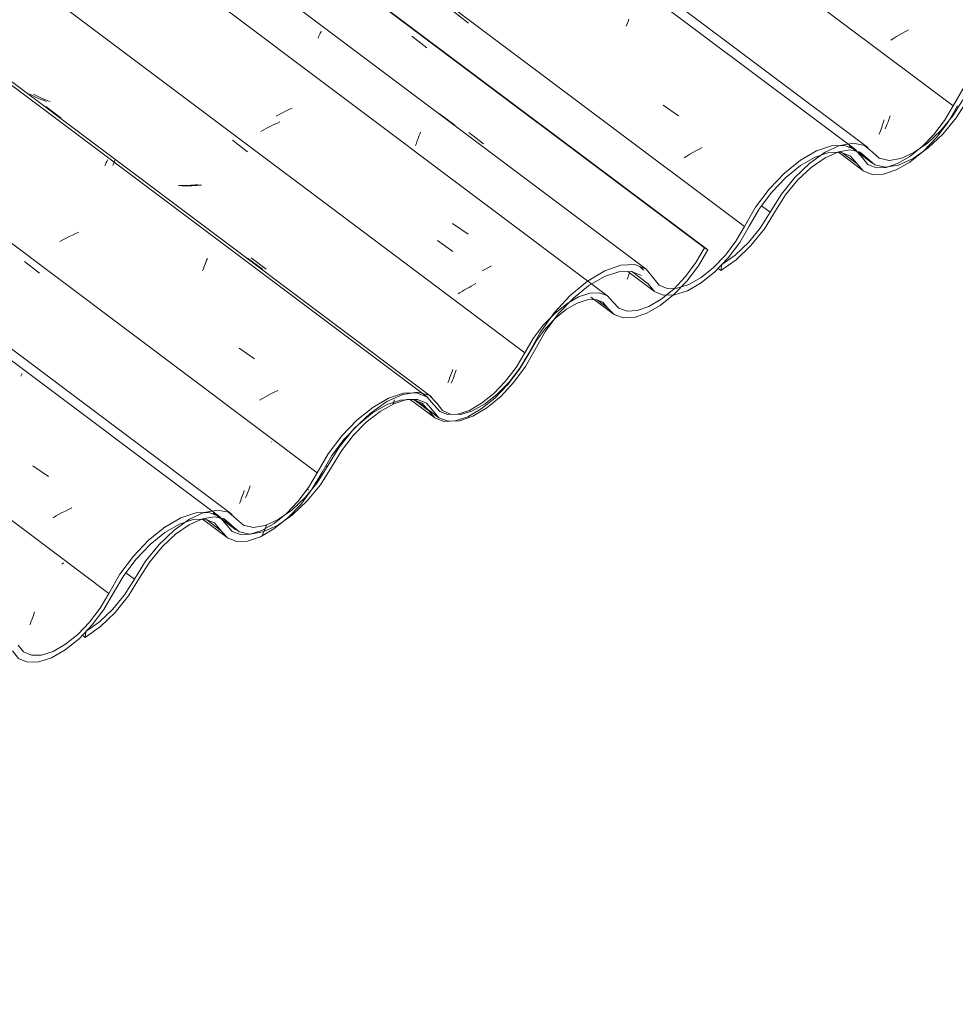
# Model space of a CAD drawing. Header units: millimetres. Extents: x 6528 to 21779, y 617 to 11154.
# Tile 29 of 106: x 14105 to 14688, y 3686 to 4301. Entities that reach past the tile are written whole.
import ezdxf

# ---------------------------------------------------------------- set-up
doc = ezdxf.new("R2010")
doc.units = ezdxf.units.MM
doc.layers.add('A-GLAZ-CWMG', color=7, linetype='Continuous', lineweight=5)
pattern_1 = [(35.687, (12963.13, 6495.37), (232.4107, 222.10645), [11.803, -202.805, -1359.185]), (35.687, (12963.13, 6495.37), (232.4107, 222.10645), [-214.608, 11.803, -202.805, -1144.577]), (35.687, (12963.13, 6495.37), (232.4107, 222.10645), [-429.216, 11.803, -417.413, -715.36]), (35.687, (12963.13, 6495.37), (232.4107, 222.10645), [-858.432, 11.803, -202.805, -500.752]), (35.687, (12963.13, 6495.37), (232.4107, 222.10645), [-1073.041, 11.803, -131.269, -357.68]), (35.687, (12963.13, 6495.37), (232.4107, 222.10645), [-1216.113, 11.803, -345.877]), (137.177, (13050.29, 6585.56), (-166.5234, 43.963), [6.535, -112.291, -752.566]), (137.177, (13050.29, 6585.56), (-166.5234, 43.963), [-118.826, 6.535, -112.291, -633.74]), (137.177, (13050.29, 6585.56), (-166.5234, 43.963), [-237.653, 6.535, -231.117, -396.088]), (137.177, (13050.29, 6585.56), (-166.5234, 43.963), [-475.305, 6.535, -112.291, -277.261]), (137.177, (13050.29, 6585.56), (-166.5234, 43.963), [-594.131, 6.535, -72.682, -198.044]), (137.177, (13050.29, 6585.56), (-166.5234, 43.963), [-673.349, 6.535, -191.508]), (247.064, (13079.337, 6716.79), (-65.88806, -266.0695), [12.3, -211.345, -1416.419]), (247.064, (13079.337, 6716.79), (-65.88806, -266.0695), [-223.645, 12.3, -211.345, -1192.774]), (247.064, (13079.337, 6716.79), (-65.88806, -266.0695), [-447.29, 12.3, -434.99, -745.484]), (247.064, (13079.337, 6716.79), (-65.88806, -266.0695), [-894.58, 12.3, -211.345, -521.839]), (247.064, (13079.337, 6716.79), (-65.88806, -266.0695), [-1118.225, 12.3, -136.796, -372.742]), (247.064, (13079.337, 6716.79), (-65.88806, -266.0695), [-1267.322, 12.3, -360.441])]

# ---------------------------------------------------------------- blocks, each defined once
blk = doc.blocks.new('FP_146-ISO_02')
at = {"layer": 'A-GLAZ-CWMG', "color": 9, "true_color": 0xc0c0c0}
for p, q in [((14131.56, 3961.44), (14130.89, 3961.08)), ((14132.21, 3961.8), (14131.56, 3961.44)), ((14113.55, 3930.12), (14113.93, 3931.23)), ((14111.67, 3925.01), (14112.04, 3925.97)), ((14112.04, 3925.97), (14112.42, 3926.96)), ((14112.42, 3926.96), (14112.79, 3927.98)), ((14112.79, 3927.98), (14113.17, 3929.03)), ((14113.17, 3929.03), (14113.55, 3930.12)), ((14110.95, 3923.19), (14111.31, 3924.09)), ((14111.31, 3924.09), (14111.67, 3925.01))]:
    blk.add_line(p, q, dxfattribs=at)
blk = doc.blocks.new('FP_147-ISO_02')
at = {"layer": 'A-GLAZ-CWMG'}
blk.add_line((14229.49, 3990.58), (12171.81, 5534.98), dxfattribs=at)
at = {"layer": 'A-GLAZ-CWMG', "color": 9, "true_color": 0xc0c0c0}
for p, q in [((14112.88, 4022.42), (14122.58, 4015.73)), ((14131.18, 3993.22), (14129.24, 3992.19)), ((14133.14, 3994.23), (14131.18, 3993.22)), ((14135.13, 3995.22), (14133.14, 3994.23)), ((14137.14, 3996.18), (14135.13, 3995.22)), ((14127.32, 3991.14), (14125.43, 3990.07)), ((14129.24, 3992.19), (14127.32, 3991.14))]:
    blk.add_line(p, q, dxfattribs=at)
blk = doc.blocks.new('FP_148-ISO_02')
at = {"layer": 'A-GLAZ-CWMG', "color": 9, "true_color": 0xc0c0c0}
for p, q in [((14107.66, 4149.94), (14116.92, 4142.68)), ((14261.74, 4037.48), (14261.42, 4037.3)), ((14243.58, 4003.82), (14243.96, 4004.9)), ((14243.96, 4004.9), (14244.34, 4006)), ((14244.34, 4006), (14244.72, 4007.13)), ((14241.72, 3998.91), (14242.08, 3999.83)), ((14242.08, 3999.83), (14242.45, 4000.78)), ((14242.45, 4000.78), (14242.82, 4001.76)), ((14242.82, 4001.76), (14243.2, 4002.78)), ((14243.2, 4002.78), (14243.58, 4003.82))]:
    blk.add_line(p, q, dxfattribs=at)
blk = doc.blocks.new('FP_149-ISO_02')
at = {"layer": 'A-GLAZ-CWMG'}
blk.add_line((14358.96, 4065.17), (12301.28, 5609.58), dxfattribs=at)
at = {"layer": 'A-GLAZ-CWMG', "color": 9, "true_color": 0xc0c0c0}
for p, q in [((14157.76, 4209.57), (14158.08, 4210.32)), ((14158.08, 4210.32), (14158.38, 4211.02)), ((14158.38, 4211.02), (14158.65, 4211.66)), ((14158.65, 4211.66), (14158.9, 4212.26)), ((14158.9, 4212.26), (14159.12, 4212.8)), ((14159.12, 4212.8), (14159.31, 4213.29)), ((14135.52, 4165.38), (14133.54, 4164.38)), ((14137.51, 4166.36), (14135.52, 4165.38)), ((14139.53, 4167.31), (14137.51, 4166.36)), ((14141.57, 4168.23), (14139.53, 4167.31)), ((14131.59, 4163.35), (14129.67, 4162.31)), ((14133.54, 4164.38), (14131.59, 4163.35)), ((14219.19, 4145.4), (14219.71, 4146.78)), ((14219.71, 4146.78), (14220.22, 4148.12)), ((14220.22, 4148.12), (14220.72, 4149.4)), ((14220.72, 4149.4), (14221.22, 4150.64)), ((14221.22, 4150.64), (14221.69, 4151.84)), ((14218.67, 4143.97), (14219.19, 4145.4)), ((14241.42, 4095.86), (14251.11, 4089.17)), ((14259.81, 4066.49), (14257.9, 4065.44)), ((14261.76, 4067.52), (14259.81, 4066.49)), ((14263.72, 4068.53), (14261.76, 4067.52)), ((14265.71, 4069.51), (14263.72, 4068.53)), ((14256.01, 4064.38), (14254.14, 4063.29)), ((14257.9, 4065.44), (14256.01, 4064.38))]:
    blk.add_line(p, q, dxfattribs=at)
blk = doc.blocks.new('FP_150-ISO_02')
at = {"layer": 'A-GLAZ-CWMG', "color": 9, "true_color": 0xc0c0c0}
for p, q in [((14112.24, 4253.6), (14111.03, 4254.28)), ((14113.48, 4252.95), (14112.24, 4253.6)), ((14114.73, 4252.34), (14113.48, 4252.95)), ((14116.01, 4251.76), (14114.73, 4252.34)), ((14117.31, 4251.22), (14116.01, 4251.76)), ((14118.62, 4250.71), (14117.31, 4251.22)), ((14119.96, 4250.23), (14118.62, 4250.71)), ((14121.31, 4249.79), (14119.96, 4250.23)), ((14237.43, 4225.51), (14246.69, 4218.25)), ((14205.21, 4197.28), (14203.71, 4197.31)), ((14206.72, 4197.27), (14205.21, 4197.28)), ((14208.23, 4197.3), (14206.72, 4197.27)), ((14209.75, 4197.36), (14208.23, 4197.3)), ((14211.27, 4197.45), (14209.75, 4197.36)), ((14212.8, 4197.57), (14211.27, 4197.45)), ((14214.32, 4197.72), (14212.8, 4197.57)), ((14215.85, 4197.9), (14214.32, 4197.72)), ((14246.77, 4152.05), (14256.04, 4145.07)), ((14373.13, 4078.07), (14373.51, 4079.13)), ((14373.51, 4079.13), (14373.89, 4080.23)), ((14373.89, 4080.23), (14374.27, 4081.35)), ((14374.27, 4081.35), (14374.65, 4082.5)), ((14371.64, 4074.13), (14372.01, 4075.07)), ((14372.01, 4075.07), (14372.38, 4076.04)), ((14372.38, 4076.04), (14372.75, 4077.04)), ((14372.75, 4077.04), (14373.13, 4078.07))]:
    blk.add_line(p, q, dxfattribs=at)
blk = doc.blocks.new('FP_151-ISO_02')
at = {"layer": 'A-GLAZ-CWMG'}
blk.add_line((14471.52, 4128.3), (12498.27, 5609.33), dxfattribs=at)
at = {"layer": 'A-GLAZ-CWMG', "color": 9, "true_color": 0xc0c0c0}
for p, q in [((14257.83, 4232.65), (14256.39, 4231.88)), ((14259.29, 4233.41), (14257.83, 4232.65)), ((14260.77, 4234.15), (14259.29, 4233.41)), ((14262.27, 4234.88), (14260.77, 4234.15)), ((14263.78, 4235.58), (14262.27, 4234.88)), ((14265.31, 4236.27), (14263.78, 4235.58)), ((14266.85, 4236.94), (14265.31, 4236.27)), ((14256.39, 4231.88), (14254.97, 4231.09)), ((14365.27, 4162.98), (14374.82, 4156.14)), ((14386.28, 4134.53), (14384.85, 4133.74)), ((14387.72, 4135.3), (14386.28, 4134.53)), ((14389.18, 4136.06), (14387.72, 4135.3)), ((14379.38, 4130.51), (14378.07, 4129.68)), ((14380.71, 4131.33), (14379.38, 4130.51)), ((14382.07, 4132.14), (14380.71, 4131.33)), ((14383.45, 4132.95), (14382.07, 4132.14)), ((14384.85, 4133.74), (14383.45, 4132.95))]:
    blk.add_line(p, q, dxfattribs=at)
blk = doc.blocks.new('FP_152-ISO_02')
at = {"layer": 'A-GLAZ-CWMG', "color": 9, "true_color": 0xc0c0c0}
for p, q in [((14349.23, 4290.43), (14358.49, 4283.17)), ((14503.07, 4177.85), (14502.97, 4177.8)), ((14483.85, 4139.82), (14484.22, 4140.8)), ((14484.22, 4140.8), (14484.6, 4141.81)), ((14484.6, 4141.81), (14484.97, 4142.84)), ((14483.48, 4138.87), (14483.85, 4139.82))]:
    blk.add_line(p, q, dxfattribs=at)
blk = doc.blocks.new('FP_153-ISO_02')
at = {"layer": 'A-GLAZ-CWMG'}
blk.add_line((14460.73, 4127.62), (14474.68, 4117.15), dxfattribs=at)
blk = doc.blocks.new('FP_154-ISO_02')
at = {"layer": 'A-GLAZ-CWMG'}
blk.add_line((14348.44, 4063.69), (14363.26, 4052.57), dxfattribs=at)
blk = doc.blocks.new('FP_155-ISO_02')
at = {"layer": 'A-GLAZ-CWMG'}
blk.add_line((14218.73, 3989.09), (14233.97, 3977.65), dxfattribs=at)
blk = doc.blocks.new('Rectangular Mullion - Telha Fibrocimento - Ondulada-1868137-ISO_02')
at = {"layer": 'A-GLAZ-CWMG', "true_color": 0xc0c0c0}
h = blk.add_hatch(dxfattribs=at)
h.set_pattern_fill('FP_12', color=9, style=0, pattern_type=2)
h.set_pattern_definition(pattern_1)
h.paths.add_polyline_path([(13748.96, 3686.49), (13758.49, 3693.18), (13767.73, 3702.02), (13776.07, 3712.39), (13789.32, 3733.65), (13796.95, 3742.91), (13805.32, 3750.78), (13814, 3756.79), (13823.27, 3760.66), (13829.63, 3761.71), (13835.75, 3760.37), (13844.99, 3752.33), (13851.69, 3750.87), (13861.15, 3752.84), (13869.32, 3756.65), (13879.68, 3764.26), (13887.41, 3771.57), (13895.72, 3781.72), (13908.76, 3802.86), (13916.12, 3812.37), (13924.31, 3820.74), (13932.89, 3827.5), (13941.37, 3832.27), (13949.3, 3834.79), (13956.23, 3834.93), (13961.77, 3832.67), (13969.59, 3823.53), (13975.33, 3821.31), (13982.95, 3821.78), (13990.69, 3824.44), (13999.41, 3829.61), (14008.15, 3836.81), (14018.64, 3848.67), (14023.69, 3855.56), (14036.15, 3877.54), (14044.27, 3888.47), (14053.44, 3898.16), (14063.13, 3906.03), (14072.98, 3911.7), (14083.05, 3914.64), (14090.12, 3914.61), (14095.9, 3912.21), (14103.97, 3902.3), (14109.53, 3899.97), (14116.51, 3900.11), (14125.44, 3903.25), (14133.13, 3907.67), (14141.72, 3914.58), (14149.91, 3923.15), (14157.32, 3933.09), (14169.48, 3954), (14178.82, 3965.95), (14188.3, 3975.29), (14195.11, 3980.79), (14205.04, 3986.32), (14214.39, 3988.94), (14220.86, 3988.89), (14226.2, 3986.79), (14234.23, 3977.46), (14240.72, 3975.29), (14246.76, 3975.49), (14255.62, 3978.65), (14263.28, 3983.08), (14271.76, 3989.9), (14279.88, 3998.38), (14287.12, 4007.97), (14299.36, 4028.9), (14307.04, 4039.08), (14315.66, 4048.08), (14324.73, 4055.39), (14333.75, 4060.62), (14342.2, 4063.45), (14349.61, 4063.74), (14355.56, 4061.46), (14363.62, 4052.31), (14369.19, 4050.16), (14376.14, 4050.4), (14384.06, 4053.03), (14394.77, 4059.71), (14401.04, 4064.73), (14409.14, 4073.14), (14416.38, 4082.67), (14427.93, 4101.91), (14432.64, 4108.14), (14438.97, 4114.74), (14448.02, 4121.47), (14452.25, 4123.92), (14459.62, 4126.03), (14464.4, 4125.98), (14468.25, 4124.5), (14475.27, 4116.74), (14480.88, 4114.69), (14487.82, 4115.01), (14495.71, 4117.67), (14506.01, 4124.04), (14512.6, 4129.32), (14520.67, 4137.67), (14527.89, 4147.12), (14533.87, 4157.16), (14531.67, 4158.43), (14526.35, 4149.21), (14519.85, 4140.47), (14512.52, 4132.72), (14504.78, 4126.38), (14497.06, 4121.81), (14489.8, 4119.28), (14483.41, 4118.91), (14478.26, 4120.75), (14471.18, 4128.55), (14466.26, 4130.42), (14458.74, 4129.72), (14453.18, 4127.86), (14445.75, 4123.57), (14438.26, 4117.55), (14431.14, 4110.14), (14424.79, 4101.76), (14414.19, 4083.77), (14407.67, 4075.18), (14400.37, 4067.59), (14392.7, 4061.42), (14385.07, 4057.02), (14377.93, 4054.63), (14371.66, 4054.39), (14366.24, 4056.74), (14358.56, 4065.46), (14352.06, 4067.97), (14343.96, 4067.67), (14334.72, 4064.58), (14324.85, 4058.87), (14314.92, 4050.87), (14305.49, 4041.03), (14297.09, 4029.89), (14284.84, 4008.95), (14278.32, 4000.3), (14270.99, 3992.67), (14263.28, 3986.47), (14255.62, 3982.06), (14248.46, 3979.69), (14242.19, 3979.5), (14237.17, 3981.5), (14229.14, 3990.83), (14222.58, 3993.39), (14214.39, 3993.08), (14205.04, 3989.95), (14195.07, 3984.15), (14184.33, 3975.29), (14175.52, 3966.04), (14167.06, 3954.77), (14154.37, 3933.09), (14148.23, 3924.95), (14140.88, 3917.28), (14133.13, 3911.06), (14125.44, 3906.66), (14118.26, 3904.33), (14111.99, 3904.2), (14107, 3906.28), (14098.83, 3916.26), (14091.84, 3919.08), (14083.05, 3918.73), (14072.98, 3915.24), (14062.26, 3908.81), (14051.53, 3899.85), (14041.46, 3888.9), (14032.65, 3876.62), (14020.08, 3854.46), (14013.34, 3845.72), (14005.81, 3838.06), (13997.93, 3831.93), (13990.16, 3827.67), (13982.95, 3825.54), (13976.71, 3825.66), (13971.81, 3828.02), (13968.53, 3832.48), (13963.44, 3837.49), (13956.16, 3839.39), (13947.19, 3838.05), (13937.14, 3833.55), (13926.68, 3826.21), (13916.54, 3816.52), (13907.4, 3805.14), (13893.59, 3782.9), (13886.08, 3773.74), (13875.4, 3764.26), (13869.32, 3760.01), (13861.15, 3756.32), (13853.8, 3755.1), (13847.76, 3756.44), (13838.46, 3764.5), (13831.6, 3765.95), (13822.77, 3764.26), (13814, 3760.22), (13804.4, 3753.41), (13795.09, 3744.51), (13786.66, 3734.09), (13773.5, 3712.96), (13766.08, 3703.86), (13757.88, 3696.09), (13749.49, 3690.22)])
at = {"layer": 'A-GLAZ-CWMG'}
for p, q in [((14531.67, 4158.43), (12555.19, 5641.88)), ((14533.87, 4157.16), (12555.25, 5642.23)), ((14419.56, 4092.88), (12442.23, 5576.97)), ((14290.2, 4018.1), (12312.8, 5502.25)), ((14160.14, 3942.84), (13501.31, 4437.33)), ((14533.87, 4157.16), (14531.67, 4158.43)), ((14471.3, 4121.03), (14465.01, 4125.75)), ((14359.72, 4056.74), (14351.22, 4063.12)), ((14230.36, 3981.96), (14221.44, 3988.66))]:
    blk.add_line(p, q, dxfattribs=at)
for points in [[(14471.3, 4121.03, 0), (14475.27, 4116.74, 0), (14480.88, 4114.69, 0), (14487.82, 4115.01, 0), (14495.71, 4117.67, 0), (14504.12, 4122.53, 0), (14512.6, 4129.32, 0), (14520.67, 4137.67, 0), (14527.89, 4147.12, 0), (14533.87, 4157.16, 0)], [(14531.67, 4158.43, 0), (14526.35, 4149.21, 0), (14519.85, 4140.47, 0), (14512.52, 4132.72, 0), (14504.78, 4126.38, 0), (14497.06, 4121.81, 0), (14489.8, 4119.28, 0), (14483.41, 4118.91, 0), (14478.26, 4120.75, 0), (14474.62, 4124.67, 0)], [(14474.62, 4124.67, 0), (14471.18, 4128.55, 0), (14466.26, 4130.42, 0), (14460.15, 4130.19, 0), (14453.18, 4127.86, 0), (14445.75, 4123.57, 0), (14438.26, 4117.55, 0), (14431.14, 4110.14, 0), (14424.79, 4101.76, 0), (14419.56, 4092.88, 0)], [(14422.35, 4092.77, 0), (14426.99, 4100.68, 0), (14432.64, 4108.14, 0), (14438.97, 4114.74, 0), (14445.64, 4120.1, 0), (14452.25, 4123.92, 0), (14458.45, 4125.98, 0), (14463.89, 4126.18, 0), (14468.25, 4124.5, 0), (14471.3, 4121.03, 0)], [(14359.72, 4056.74, 0), (14363.62, 4052.31, 0), (14369.19, 4050.16, 0), (14376.14, 4050.4, 0), (14384.06, 4053.03, 0), (14392.52, 4057.9, 0), (14401.04, 4064.73, 0), (14409.14, 4073.14, 0), (14416.38, 4082.67, 0), (14422.35, 4092.77, 0)], [(14419.56, 4092.88, 0), (14414.19, 4083.77, 0), (14407.67, 4075.18, 0), (14400.37, 4067.59, 0), (14392.7, 4061.42, 0), (14385.07, 4057.02, 0), (14377.93, 4054.63, 0), (14371.66, 4054.39, 0), (14366.62, 4056.31, 0), (14363.09, 4060.28, 0)], [(14363.09, 4060.28, 0), (14358.56, 4065.46, 0), (14352.06, 4067.97, 0), (14343.96, 4067.67, 0), (14334.72, 4064.58, 0), (14324.85, 4058.87, 0), (14314.92, 4050.87, 0), (14305.49, 4041.03, 0), (14297.09, 4029.89, 0), (14290.2, 4018.1, 0)], [(14293.06, 4018.12, 0), (14299.36, 4028.9, 0), (14307.04, 4039.08, 0), (14315.66, 4048.08, 0), (14324.73, 4055.39, 0), (14333.75, 4060.62, 0), (14342.2, 4063.45, 0), (14349.61, 4063.74, 0), (14355.56, 4061.46, 0), (14359.72, 4056.74, 0)], [(14230.36, 3981.96, 0), (14234.23, 3977.46, 0), (14239.8, 3975.26, 0), (14246.76, 3975.49, 0), (14254.72, 3978.12, 0), (14263.21, 3983.02, 0), (14271.76, 3989.9, 0), (14279.88, 3998.38, 0), (14287.12, 4007.97, 0), (14293.06, 4018.12, 0)], [(14290.2, 4018.1, 0), (14284.84, 4008.95, 0), (14278.32, 4000.3, 0), (14270.99, 3992.67, 0), (14263.28, 3986.47, 0), (14255.62, 3982.06, 0), (14248.46, 3979.69, 0), (14242.19, 3979.5, 0), (14237.17, 3981.5, 0), (14233.7, 3985.57, 0)], [(14233.7, 3985.57, 0), (14229.14, 3990.83, 0), (14222.58, 3993.39, 0), (14214.39, 3993.08, 0), (14205.04, 3989.95, 0), (14195.07, 3984.15, 0), (14185.03, 3976.03, 0), (14175.52, 3966.04, 0), (14167.06, 3954.77, 0), (14160.14, 3942.84, 0)], [(14163.13, 3943.11, 0), (14169.48, 3954, 0), (14177.23, 3964.29, 0), (14185.94, 3973.39, 0), (14195.11, 3980.79, 0), (14204.22, 3986.05, 0), (14212.75, 3988.89, 0), (14220.22, 3989.14, 0), (14226.2, 3986.79, 0), (14230.36, 3981.96, 0)], [(14100.17, 3906.96, 0), (14103.97, 3902.3, 0), (14109.53, 3899.97, 0), (14116.51, 3900.11, 0), (14124.52, 3902.72, 0), (14133.09, 3907.64, 0), (14141.72, 3914.58, 0), (14149.91, 3923.15, 0), (14157.19, 3932.85, 0), (14163.13, 3943.11, 0)], [(14160.14, 3942.84, 0), (14154.78, 3933.64, 0), (14148.23, 3924.95, 0), (14140.88, 3917.28, 0), (14133.13, 3911.06, 0), (14125.44, 3906.66, 0), (14118.26, 3904.33, 0), (14111.99, 3904.2, 0), (14107, 3906.28, 0), (14103.58, 3910.45, 0)]]:
    blk.add_polyline3d(points, dxfattribs=at)
for name in ['FP_149-ISO_02', 'FP_151-ISO_02', 'FP_152-ISO_02', 'FP_147-ISO_02', 'FP_150-ISO_02', 'FP_148-ISO_02', 'FP_146-ISO_02', 'FP_153-ISO_02', 'FP_154-ISO_02', 'FP_155-ISO_02']:
    blk.add_blockref(name, (0, 0), dxfattribs=at)
blk = doc.blocks.new('FP_157-ISO_02')
at = {"layer": 'A-GLAZ-CWMG'}
blk.add_line((14483.87, 4143.66), (14500.44, 4131.22), dxfattribs=at)
blk = doc.blocks.new('FP_158-ISO_02')
at = {"layer": 'A-GLAZ-CWMG'}
blk.add_line((14351.84, 4063.12), (14365.78, 4052.65), dxfattribs=at)
blk = doc.blocks.new('FP_159-ISO_02')
at = {"layer": 'A-GLAZ-CWMG'}
blk.add_line((14225.39, 3993.05), (14239.5, 3982.46), dxfattribs=at)
blk = doc.blocks.new('FP_160-ISO_02')
at = {"layer": 'A-GLAZ-CWMG'}
blk.add_line((14237.04, 3992.14), (12263.45, 5473.43), dxfattribs=at)
at = {"layer": 'A-GLAZ-CWMG', "color": 9, "true_color": 0xc0c0c0}
for p, q in [((14105.31, 4078.27), (14105.7, 4079.18)), ((14105.7, 4079.18), (14106.08, 4080.05))]:
    blk.add_line(p, q, dxfattribs=at)
blk = doc.blocks.new('FP_161-ISO_02')
at = {"layer": 'A-GLAZ-CWMG', "color": 9, "true_color": 0xc0c0c0}
for p, q in [((14246.22, 4004.3), (14246.64, 4005.33)), ((14246.64, 4005.33), (14247.06, 4006.4)), ((14247.06, 4006.4), (14247.49, 4007.51)), ((14247.49, 4007.51), (14247.93, 4008.66)), ((14247.93, 4008.66), (14248.37, 4009.85)), ((14245.41, 4002.37), (14245.81, 4003.31)), ((14245.81, 4003.31), (14246.22, 4004.3))]:
    blk.add_line(p, q, dxfattribs=at)
blk = doc.blocks.new('FP_162-ISO_02')
at = {"layer": 'A-GLAZ-CWMG'}
blk.add_line((14361.42, 4065.43), (12303.74, 5609.83), dxfattribs=at)
at = {"layer": 'A-GLAZ-CWMG', "color": 9, "true_color": 0xc0c0c0}
for p, q in [((14120.83, 4246.51), (14130.39, 4239.36)), ((14162.63, 4209.79), (14162.88, 4210.36)), ((14162.88, 4210.36), (14163.1, 4210.89)), ((14163.1, 4210.89), (14163.31, 4211.39)), ((14163.31, 4211.39), (14163.5, 4211.84)), ((14163.5, 4211.84), (14163.67, 4212.25)), ((14163.67, 4212.25), (14163.81, 4212.62)), ((14163.81, 4212.62), (14163.92, 4212.95))]:
    blk.add_line(p, q, dxfattribs=at)
blk = doc.blocks.new('FP_163-ISO_02')
at = {"layer": 'A-GLAZ-CWMG', "color": 9, "true_color": 0xc0c0c0}
for p, q in [((14114.55, 4253.66), (14113.34, 4254.35)), ((14115.78, 4253), (14114.55, 4253.66)), ((14117.03, 4252.38), (14115.78, 4253)), ((14118.3, 4251.79), (14117.03, 4252.38)), ((14119.59, 4251.23), (14118.3, 4251.79)), ((14120.9, 4250.71), (14119.59, 4251.23)), ((14122.23, 4250.22), (14120.9, 4250.71)), ((14123.57, 4249.77), (14122.23, 4250.22)), ((14207.41, 4197.08), (14205.92, 4197.13)), ((14208.92, 4197.06), (14207.41, 4197.08)), ((14210.43, 4197.08), (14208.92, 4197.06)), ((14211.95, 4197.12), (14210.43, 4197.08)), ((14213.47, 4197.2), (14211.95, 4197.12)), ((14214.99, 4197.3), (14213.47, 4197.2)), ((14216.52, 4197.44), (14214.99, 4197.3)), ((14218.05, 4197.6), (14216.52, 4197.44)), ((14249.08, 4152.16), (14258.35, 4145.19)), ((14375.29, 4077.77), (14375.67, 4078.82)), ((14375.67, 4078.82), (14376.05, 4079.89)), ((14376.05, 4079.89), (14376.43, 4081)), ((14376.43, 4081), (14376.81, 4082.13)), ((14373.8, 4073.89), (14374.17, 4074.81)), ((14374.17, 4074.81), (14374.54, 4075.77)), ((14374.54, 4075.77), (14374.91, 4076.75)), ((14374.91, 4076.75), (14375.29, 4077.77))]:
    blk.add_line(p, q, dxfattribs=at)
blk = doc.blocks.new('FP_164-ISO_02')
at = {"layer": 'A-GLAZ-CWMG'}
blk.add_line((14495.42, 4145.09), (12437.74, 5689.49), dxfattribs=at)
at = {"layer": 'A-GLAZ-CWMG', "color": 9, "true_color": 0xc0c0c0}
for p, q in [((14292.34, 4293.03), (14292.59, 4293.65)), ((14290.72, 4289.16), (14291.08, 4290.03)), ((14291.08, 4290.03), (14291.43, 4290.85)), ((14291.43, 4290.85), (14291.76, 4291.63)), ((14291.76, 4291.63), (14292.06, 4292.35)), ((14292.06, 4292.35), (14292.34, 4293.03)), ((14272.45, 4244.68), (14270.45, 4243.7)), ((14274.46, 4245.64), (14272.45, 4244.68)), ((14266.53, 4241.67), (14264.61, 4240.62)), ((14268.48, 4242.69), (14266.53, 4241.67)), ((14270.45, 4243.7), (14268.48, 4242.69)), ((14366.46, 4242.02), (14376.06, 4234.88)), ((14352.56, 4225.27), (14353.08, 4226.69)), ((14353.08, 4226.69), (14353.59, 4228.06)), ((14353.59, 4228.06), (14354.09, 4229.38)), ((14354.09, 4229.38), (14354.59, 4230.67)), ((14351.52, 4222.31), (14352.04, 4223.81)), ((14352.04, 4223.81), (14352.56, 4225.27)), ((14374.53, 4173.57), (14384.25, 4166.91)), ((14396.99, 4146.22), (14395.04, 4145.19)), ((14398.96, 4147.22), (14396.99, 4146.22)), ((14393.12, 4144.15), (14393.07, 4144.12)), ((14395.04, 4145.19), (14393.12, 4144.15))]:
    blk.add_line(p, q, dxfattribs=at)
blk = doc.blocks.new('FP_165-ISO_02')
at = {"layer": 'A-GLAZ-CWMG', "color": 9, "true_color": 0xc0c0c0}
for p, q in [((14375.15, 4305.77), (14384.42, 4298.52)), ((14384.63, 4230.34), (14393.9, 4223.36))]:
    blk.add_line(p, q, dxfattribs=at)
blk = doc.blocks.new('FP_166-ISO_02')
at = {"layer": 'A-GLAZ-CWMG'}
blk.add_line((14625.98, 4219.49), (12568.3, 5763.89), dxfattribs=at)
at = {"layer": 'A-GLAZ-CWMG', "color": 9, "true_color": 0xc0c0c0}
for p, q in [((14484.01, 4299.59), (14484.53, 4301.01)), ((14482.94, 4296.6), (14483.48, 4298.12)), ((14483.48, 4298.12), (14484.01, 4299.59)), ((14505.85, 4247.5), (14515.53, 4240.82)), ((14528.3, 4219.97), (14526.37, 4218.93)), ((14530.25, 4220.99), (14528.3, 4219.97)), ((14520.76, 4215.7), (14518.95, 4214.59)), ((14522.6, 4216.79), (14520.76, 4215.7)), ((14524.47, 4217.87), (14522.6, 4216.79)), ((14526.37, 4218.93), (14524.47, 4217.87))]:
    blk.add_line(p, q, dxfattribs=at)
blk = doc.blocks.new('FP_167-ISO_02')
at = {"layer": 'A-GLAZ-CWMG', "color": 9, "true_color": 0xc0c0c0}
for p, q in [((14641.45, 4231.35), (14641.83, 4232.42)), ((14641.83, 4232.42), (14642.21, 4233.52)), ((14642.21, 4233.52), (14642.59, 4234.64)), ((14642.59, 4234.64), (14642.97, 4235.8)), ((14642.97, 4235.8), (14643.34, 4236.98)), ((14643.34, 4236.98), (14643.71, 4238.19)), ((14640.7, 4229.31), (14641.08, 4230.31)), ((14641.08, 4230.31), (14641.45, 4231.35))]:
    blk.add_line(p, q, dxfattribs=at)
blk = doc.blocks.new('FP_168-ISO_02')
at = {"layer": 'A-GLAZ-CWMG', "color": 9, "true_color": 0xc0c0c0}
for p, q in [((14659, 4294.43), (14657.07, 4293.39)), ((14649.63, 4289.07), (14647.85, 4287.95)), ((14651.45, 4290.17), (14649.63, 4289.07)), ((14653.29, 4291.26), (14651.45, 4290.17)), ((14655.17, 4292.33), (14653.29, 4291.26)), ((14657.07, 4293.39), (14655.17, 4292.33))]:
    blk.add_line(p, q, dxfattribs=at)
blk = doc.blocks.new('FP_174-ISO_02')
at = {"layer": 'A-GLAZ-CWMG'}
blk.add_line((14615.22, 4218), (14630.46, 4206.56), dxfattribs=at)
blk = doc.blocks.new('Rectangular Mullion - Telha Fibrocimento - Ondulada-V156-ISO_02')
at = {"layer": 'A-GLAZ-CWMG', "true_color": 0xc0c0c0}
h = blk.add_hatch(dxfattribs=at)
h.set_pattern_fill('FP_12', color=9, style=0, pattern_type=2)
h.set_pattern_definition(pattern_1)
h.paths.add_polyline_path([(14145.45, 3915.4), (14157.19, 3924.21), (14165.95, 3933.09), (14172.55, 3941.3), (14185.94, 3962.73), (14195.11, 3973.39), (14203.39, 3980.79), (14211.25, 3986.05), (14219.75, 3989.57), (14226.12, 3990.62), (14232.24, 3989.28), (14241.48, 3981.24), (14248.17, 3979.78), (14257.63, 3981.75), (14265.81, 3985.57), (14274.76, 3991.83), (14284.84, 4001.63), (14293.06, 4011.98), (14307.04, 4034.09), (14312.6, 4041.28), (14320.79, 4049.65), (14329.37, 4056.41), (14337.86, 4061.18), (14345.78, 4063.71), (14352.71, 4063.84), (14358.56, 4061.23), (14366.62, 4052.23), (14371.81, 4050.22), (14379.43, 4050.69), (14387.17, 4053.35), (14397.34, 4059.71), (14404.64, 4065.72), (14414.19, 4076.31), (14420.17, 4084.47), (14432.63, 4106.45), (14440.75, 4117.39), (14449.93, 4127.07), (14459.62, 4134.95), (14469.47, 4140.61), (14479.49, 4143.55), (14486.61, 4143.52), (14492.38, 4141.12), (14500.46, 4131.21), (14506.01, 4128.88), (14513, 4129.02), (14521.93, 4132.16), (14529.61, 4136.58), (14539.63, 4144.98), (14546.4, 4152.07), (14553.67, 4161.76), (14565.97, 4182.92), (14573.72, 4193.2), (14582.43, 4202.3), (14591.59, 4209.7), (14601.52, 4215.23), (14610.87, 4217.85), (14617.34, 4217.8), (14622.69, 4215.7), (14630.71, 4206.37), (14636.29, 4204.17), (14643.25, 4204.4), (14652.11, 4207.56), (14659.9, 4212.09), (14668.25, 4218.81), (14677.31, 4228.54), (14683.61, 4236.88), (14695.85, 4257.81), (14706.17, 4270.74), (14712.14, 4276.99), (14721.22, 4284.3), (14730.23, 4289.53), (14738.68, 4292.36), (14746.09, 4292.65), (14752.04, 4290.37), (14760.1, 4281.22), (14765.68, 4279.07), (14772.62, 4279.31), (14780.54, 4281.94), (14789, 4286.81), (14797.52, 4293.64), (14805.63, 4302.05), (14813.68, 4312.95), (14823.48, 4329.59), (14829.13, 4337.05), (14835.46, 4343.65), (14844.5, 4350.38), (14848.74, 4352.83), (14854.94, 4354.89), (14860.88, 4354.89), (14864.73, 4353.41), (14871.75, 4345.65), (14877.36, 4343.6), (14884.3, 4343.92), (14892.2, 4346.58), (14900.61, 4351.44), (14909.08, 4358.23), (14917.15, 4366.58), (14924.38, 4376.03), (14930.36, 4386.07), (14928.15, 4387.34), (14922.84, 4378.12), (14916.33, 4369.38), (14909, 4361.63), (14900.43, 4354.8), (14893.54, 4350.72), (14886.29, 4348.19), (14879.9, 4347.83), (14874.74, 4349.66), (14867.66, 4357.46), (14862.75, 4359.33), (14855.23, 4358.63), (14848.31, 4355.98), (14840.3, 4350.92), (14834.74, 4346.46), (14827.63, 4339.05), (14821.27, 4330.67), (14810.67, 4312.68), (14804.16, 4304.09), (14796.86, 4296.5), (14789.18, 4290.33), (14780.16, 4285.46), (14774.41, 4283.54), (14768.15, 4283.3), (14763.11, 4285.22), (14755.05, 4294.37), (14748.54, 4296.88), (14740.44, 4296.58), (14731.2, 4293.49), (14720.03, 4286.73), (14711.41, 4279.78), (14701.98, 4269.94), (14693.58, 4258.8), (14681.33, 4237.86), (14674.15, 4228.54), (14667.48, 4221.58), (14659.77, 4215.38), (14652.11, 4210.97), (14644.94, 4208.6), (14638.67, 4208.41), (14633.66, 4210.41), (14625.62, 4219.74), (14619.06, 4222.3), (14610.87, 4221.99), (14599.76, 4217.83), (14591.55, 4213.06), (14581.52, 4204.94), (14572, 4194.96), (14563.54, 4183.68), (14551.27, 4162.55), (14544.72, 4153.86), (14534.79, 4144.12), (14527.89, 4138.99), (14521.93, 4135.57), (14514.74, 4133.24), (14508.48, 4133.11), (14503.48, 4135.19), (14495.31, 4145.17), (14488.33, 4147.99), (14479.49, 4147.63), (14469.43, 4144.12), (14458.74, 4137.72), (14448.02, 4128.76), (14437.94, 4117.81), (14429.14, 4105.53), (14416.57, 4083.37), (14409.82, 4074.63), (14402.29, 4066.97), (14392.35, 4059.71), (14386.64, 4056.58), (14379.43, 4054.45), (14373.2, 4054.57), (14368.3, 4056.93), (14365.02, 4061.39), (14359.22, 4066.59), (14352.65, 4068.3), (14343.67, 4066.96), (14333.62, 4062.46), (14323.17, 4055.12), (14313.03, 4045.43), (14303.88, 4034.05), (14290.08, 4011.81), (14282.57, 4002.65), (14274.3, 3994.86), (14265.81, 3988.92), (14257.63, 3985.23), (14250.29, 3984.01), (14244.25, 3985.35), (14234.95, 3993.41), (14228.08, 3994.86), (14219.75, 3993.4), (14210.49, 3989.13), (14200.89, 3982.32), (14191.55, 3973.39), (14183.15, 3963), (14169.98, 3941.87), (14162.57, 3932.77), (14154.38, 3925.02), (14145.97, 3919.13)])
h = blk.add_hatch(dxfattribs=at)
h.set_pattern_fill('FP_14', color=9, style=0, pattern_type=2)
h.set_pattern_definition([(330, (14576.573, 7516.51), (229.8948, -66.3646), [10.95, -188.144, 10.95, -1249.982]), (330, (14576.573, 7516.51), (229.8948, -66.3646), [-210.045, -188.144, 10.95, -387.239, -663.648]), (330, (14576.573, 7516.51), (229.8948, -66.3646), [-796.378, 10.95, -188.144, 10.95, -453.604]), (330, (14576.573, 7516.51), (229.8948, -66.3646), [-1006.423, -121.779, 10.95, -320.874]), (111.206, (14662.783, 7499.92), (-164.72045, 291.81386), [13.108, -225.225, -1509.443]), (111.206, (14662.783, 7499.92), (-164.72045, 291.81386), [-238.333, 13.108, -225.225, -1271.11]), (111.206, (14662.783, 7499.92), (-164.72045, 291.81386), [-476.666, 13.108, -463.558, -794.444]), (111.206, (14662.783, 7499.92), (-164.72045, 291.81386), [-953.332, 13.108, -225.225, -556.111]), (111.206, (14662.783, 7499.92), (-164.72045, 291.81386), [-1191.665, 13.108, -145.78, -397.222]), (111.206, (14662.783, 7499.92), (-164.72045, 291.81386), [-1350.554, 13.108, -384.113]), (234.896, (14691.52, 7616.06), (-65.1737, -225.449), [8.245, -141.67, -949.464]), (234.896, (14691.52, 7616.06), (-65.1737, -225.449), [-149.915, 8.245, -141.67, -799.548]), (234.896, (14691.52, 7616.06), (-65.1737, -225.449), [-299.831, 8.245, -291.585, -499.718]), (234.896, (14691.52, 7616.06), (-65.1737, -225.449), [-599.661, 8.245, -141.67, -349.802]), (234.896, (14691.52, 7616.06), (-65.1737, -225.449), [-749.577, 8.245, -91.698, -249.859]), (234.896, (14691.52, 7616.06), (-65.1737, -225.449), [-849.52, 8.245, -241.614])])
h.paths.add_polyline_path([(14145.45, 3915.4), (14145.96, 3919.02), (14143.73, 3916.69)])
at = {"layer": 'A-GLAZ-CWMG'}
for p, q in [((14686.68, 4247.01), (12709.28, 5731.16)), ((14556.63, 4171.75), (12579.1, 5656)), ((14626.84, 4210.88), (14617.92, 4217.57)), ((14496.66, 4135.87), (14486.13, 4143.77)), ((14296.36, 4021.75), (14295.54, 4022.37)), ((14236.65, 3985.44), (14231.26, 3989.49)), ((14176.15, 3951.74), (14170.8, 3955.75)), ((14145.97, 3919.13), (14145.45, 3915.4)), ((14145.45, 3915.4), (14143.73, 3916.69))]:
    blk.add_line(p, q, dxfattribs=at)
for points in [[(14759.58, 4289.19, 0), (14755.05, 4294.37, 0), (14748.54, 4296.88, 0), (14740.44, 4296.58, 0), (14731.2, 4293.49, 0), (14721.34, 4287.78, 0), (14711.41, 4279.78, 0), (14701.98, 4269.94, 0), (14693.58, 4258.8, 0), (14686.68, 4247.01, 0)], [(14626.84, 4210.88, 0), (14630.71, 4206.37, 0), (14636.29, 4204.17, 0), (14643.25, 4204.4, 0), (14651.2, 4207.03, 0), (14659.69, 4211.93, 0), (14668.25, 4218.81, 0), (14676.37, 4227.29, 0), (14683.61, 4236.88, 0), (14689.54, 4247.04, 0)], [(14686.68, 4247.01, 0), (14681.33, 4237.86, 0), (14674.8, 4229.21, 0), (14667.48, 4221.58, 0), (14659.77, 4215.38, 0), (14652.11, 4210.97, 0), (14644.94, 4208.6, 0), (14638.67, 4208.41, 0), (14633.66, 4210.41, 0), (14630.18, 4214.48, 0)], [(14630.18, 4214.48, 0), (14625.62, 4219.74, 0), (14619.06, 4222.3, 0), (14610.87, 4221.99, 0), (14601.52, 4218.86, 0), (14591.55, 4213.06, 0), (14581.52, 4204.94, 0), (14572, 4194.96, 0), (14563.54, 4183.68, 0), (14556.63, 4171.75, 0)], [(14559.61, 4172.02, 0), (14565.97, 4182.92, 0), (14573.72, 4193.2, 0), (14582.43, 4202.3, 0), (14591.59, 4209.7, 0), (14600.7, 4214.96, 0), (14609.24, 4217.8, 0), (14616.71, 4218.05, 0), (14622.69, 4215.7, 0), (14626.84, 4210.88, 0)], [(14496.66, 4135.87, 0), (14500.46, 4131.21, 0), (14506.01, 4128.88, 0), (14513, 4129.02, 0), (14521.01, 4131.63, 0), (14529.57, 4136.55, 0), (14538.2, 4143.49, 0), (14546.4, 4152.07, 0), (14553.67, 4161.76, 0), (14559.61, 4172.02, 0)], [(14556.63, 4171.75, 0), (14551.27, 4162.55, 0), (14544.72, 4153.86, 0), (14537.36, 4146.19, 0), (14529.61, 4139.97, 0), (14521.93, 4135.57, 0), (14514.74, 4133.24, 0), (14508.48, 4133.11, 0), (14503.48, 4135.19, 0), (14500.06, 4139.36, 0)], [(14500.06, 4139.36, 0), (14495.31, 4145.17, 0), (14488.33, 4147.99, 0), (14479.53, 4147.64, 0), (14469.47, 4144.15, 0), (14458.74, 4137.72, 0), (14448.02, 4128.76, 0), (14437.94, 4117.81, 0), (14429.14, 4105.53, 0), (14422.14, 4092.68, 0)], [(14426.05, 4094.91, 0), (14432.63, 4106.45, 0), (14440.75, 4117.39, 0), (14449.93, 4127.07, 0), (14459.62, 4134.95, 0), (14469.25, 4140.54, 0), (14478.27, 4143.52, 0), (14486.13, 4143.71, 0), (14492.38, 4141.12, 0)], [(14362.11, 4057.05, 0), (14366.08, 4052.44, 0), (14371.81, 4050.22, 0), (14378.98, 4050.53, 0), (14387.17, 4053.35, 0), (14395.89, 4058.52, 0), (14404.64, 4065.72, 0), (14412.89, 4074.54, 0), (14420.17, 4084.47, 0), (14426.05, 4094.91, 0)], [(14422.14, 4092.68, 0), (14416.57, 4083.37, 0), (14409.82, 4074.63, 0), (14402.29, 4066.97, 0), (14394.41, 4060.84, 0), (14386.64, 4056.58, 0), (14379.43, 4054.45, 0), (14373.2, 4054.57, 0), (14368.3, 4056.93, 0), (14365.02, 4061.39, 0)], [(14365.02, 4061.39, 0), (14359.92, 4066.4, 0), (14352.65, 4068.3, 0), (14343.67, 4066.96, 0), (14333.62, 4062.46, 0), (14323.17, 4055.12, 0), (14313.03, 4045.43, 0), (14303.88, 4034.05, 0), (14296.36, 4021.75, 0)], [(14299.14, 4021.63, 0), (14305.25, 4031.77, 0), (14312.6, 4041.28, 0), (14320.79, 4049.65, 0), (14329.37, 4056.41, 0), (14337.86, 4061.18, 0), (14345.78, 4063.71, 0), (14352.71, 4063.84, 0), (14358.26, 4061.58, 0), (14362.11, 4057.05, 0)], [(14236.65, 3985.44, 0), (14241.48, 3981.24, 0), (14248.17, 3979.78, 0), (14256.3, 3981.15, 0), (14265.36, 3985.25, 0), (14274.76, 3991.83, 0), (14283.9, 4000.48, 0), (14292.2, 4010.63, 0), (14299.14, 4021.63, 0)], [(14296.36, 4021.75, 0), (14290.08, 4011.81, 0), (14282.57, 4002.65, 0), (14274.3, 3994.86, 0), (14265.81, 3988.92, 0), (14257.63, 3985.23, 0), (14250.29, 3984.01, 0), (14244.25, 3985.35, 0), (14239.9, 3989.15, 0)], [(14219.49, 3993.31, 0), (14210.49, 3989.13, 0), (14200.89, 3982.32, 0), (14191.57, 3973.42, 0), (14183.15, 3963, 0), (14176.15, 3951.74, 0)], [(14239.9, 3989.15, 0), (14234.95, 3993.41, 0), (14228.08, 3994.86, 0), (14219.75, 3993.4, 0)], [(14179.41, 3952.51, 0), (14185.8, 3962.57, 0), (14193.43, 3971.82, 0), (14201.81, 3979.69, 0), (14210.41, 3985.67, 0), (14218.68, 3989.39, 0), (14226.12, 3990.62, 0), (14232.24, 3989.28, 0), (14236.65, 3985.44, 0)], [(14145.45, 3915.4, 0), (14154.98, 3922.09, 0), (14164.22, 3930.93, 0), (14172.55, 3941.3, 0), (14179.41, 3952.51, 0)], [(14176.15, 3951.74, 0), (14169.98, 3941.87, 0), (14162.57, 3932.77, 0), (14154.38, 3925.02, 0), (14145.97, 3919.13, 0)]]:
    blk.add_polyline3d(points, dxfattribs=at)
for name in ['FP_168-ISO_02', 'FP_166-ISO_02', 'FP_164-ISO_02', 'FP_167-ISO_02', 'FP_162-ISO_02', 'FP_165-ISO_02', 'FP_163-ISO_02', 'FP_160-ISO_02', 'FP_161-ISO_02', 'FP_174-ISO_02', 'FP_157-ISO_02', 'FP_158-ISO_02', 'FP_159-ISO_02']:
    blk.add_blockref(name, (0, 0), dxfattribs=at)
blk = doc.blocks.new('FP_178-ISO_02')
at = {"layer": 'A-GLAZ-CWMG'}
blk.add_line((14621.87, 4221.96), (14635.98, 4211.37), dxfattribs=at)
blk = doc.blocks.new('FP_179-ISO_02')
at = {"layer": 'A-GLAZ-CWMG'}
blk.add_line((14633.53, 4221.05), (12659.93, 5702.34), dxfattribs=at)
blk = doc.blocks.new('FP_180-ISO_02')
at = {"layer": 'A-GLAZ-CWMG', "color": 9, "true_color": 0xc0c0c0}
for p, q in [((14646.59, 4238.21), (14647.03, 4239.46)), ((14647.03, 4239.46), (14647.47, 4240.74)), ((14644.44, 4232.56), (14644.86, 4233.61)), ((14644.86, 4233.61), (14645.29, 4234.7)), ((14645.29, 4234.7), (14645.72, 4235.83)), ((14645.72, 4235.83), (14646.15, 4237)), ((14646.15, 4237), (14646.59, 4238.21))]:
    blk.add_line(p, q, dxfattribs=at)
blk = doc.blocks.new('Rectangular Mullion - Telha Fibrocimento - Ondulada-V175-ISO_02')
at = {"layer": 'A-GLAZ-CWMG', "true_color": 0xc0c0c0}
h = blk.add_hatch(dxfattribs=at)
h.set_pattern_fill('FP_12', color=9, style=0, pattern_type=2)
h.set_pattern_definition(pattern_1)
h.paths.add_polyline_path([(14541.93, 4144.31), (14553.67, 4153.12), (14560.7, 4159.84), (14569.04, 4170.21), (14582.43, 4191.64), (14591.59, 4202.31), (14599.88, 4209.7), (14607.74, 4214.96), (14616.24, 4218.48), (14622.6, 4219.53), (14628.72, 4218.19), (14637.96, 4210.15), (14644.66, 4208.69), (14654.11, 4210.66), (14662.29, 4214.48), (14671.24, 4220.74), (14681.33, 4230.54), (14689.54, 4240.89), (14703.52, 4263), (14709.62, 4270.74), (14720.03, 4280.73), (14725.86, 4285.32), (14734.34, 4290.09), (14742.27, 4292.62), (14749.2, 4292.75), (14755.05, 4290.14), (14763.11, 4281.14), (14768.3, 4279.13), (14775.92, 4279.6), (14783.66, 4282.26), (14792.38, 4287.43), (14801.12, 4294.63), (14810.67, 4305.22), (14816.66, 4313.38), (14829.12, 4335.36), (14837.24, 4346.3), (14846.41, 4355.98), (14856.1, 4363.86), (14865.95, 4369.52), (14876.02, 4372.46), (14883.09, 4372.43), (14888.87, 4370.03), (14896.94, 4360.12), (14902.5, 4357.79), (14909.48, 4357.93), (14918.41, 4361.07), (14926.1, 4365.49), (14934.69, 4372.41), (14942.88, 4380.98), (14950.16, 4390.67), (14962.45, 4411.83), (14970.2, 4422.12), (14978.91, 4431.22), (14989.75, 4439.57), (14998.01, 4444.15), (15007.36, 4446.77), (15013.83, 4446.71), (15019.17, 4444.61), (15027.2, 4435.29), (15032.77, 4433.08), (15039.73, 4433.31), (15048.59, 4436.47), (15056.25, 4440.9), (15064.73, 4447.73), (15072.85, 4456.2), (15080.84, 4467.07), (15092.33, 4486.72), (15100.01, 4496.9), (15108.63, 4505.9), (15117.7, 4513.22), (15126.72, 4518.44), (15136.64, 4521.33), (15142.58, 4521.56), (15148.53, 4519.28), (15156.59, 4510.13), (15162.16, 4507.98), (15169.11, 4508.23), (15177.03, 4510.85), (15185.49, 4515.72), (15195.39, 4523.99), (15202.11, 4530.96), (15209.35, 4540.49), (15219.96, 4558.5), (15225.83, 4566.2), (15231.94, 4572.56), (15240.99, 4579.29), (15245.22, 4581.74), (15252.59, 4583.85), (15257.37, 4583.8), (15261.24, 4582.3), (15268.24, 4574.56), (15273.84, 4572.52), (15280.79, 4572.83), (15288.68, 4575.49), (15298.98, 4581.86), (15305.57, 4587.14), (15313.64, 4595.49), (15322.92, 4608.4), (15326.84, 4614.98), (15324.64, 4616.25), (15319.32, 4607.03), (15312.82, 4598.29), (15305.49, 4590.54), (15297.75, 4584.2), (15290.03, 4579.63), (15282.77, 4577.1), (15276.38, 4576.74), (15271.23, 4578.57), (15264.15, 4586.37), (15259.23, 4588.24), (15251.71, 4587.54), (15246.15, 4585.68), (15238.72, 4581.39), (15231.23, 4575.37), (15222.77, 4566.2), (15217.76, 4559.59), (15207.16, 4541.59), (15200.64, 4533), (15191.58, 4523.99), (15185.67, 4519.24), (15178.04, 4514.84), (15170.9, 4512.45), (15164.63, 4512.21), (15159.59, 4514.13), (15151.53, 4523.28), (15145.03, 4525.79), (15136.93, 4525.49), (15127.69, 4522.4), (15117.82, 4516.69), (15107.89, 4508.69), (15098.46, 4498.85), (15090.06, 4487.71), (15077.81, 4466.77), (15071.29, 4458.12), (15063.96, 4450.49), (15056.25, 4444.29), (15047.67, 4439.57), (15041.43, 4437.51), (15035.16, 4437.33), (15029.93, 4439.57), (15022.11, 4448.65), (15015.55, 4451.21), (15007.36, 4450.9), (14998.01, 4447.77), (14988.04, 4441.97), (14978, 4433.85), (14968.49, 4423.87), (14960.03, 4412.59), (14947.75, 4391.46), (14941.2, 4382.77), (14933.84, 4375.1), (14924.38, 4367.9), (14918.41, 4364.48), (14911.23, 4362.15), (14904.96, 4362.02), (14899.97, 4364.1), (14891.8, 4374.08), (14884.81, 4376.9), (14876.02, 4376.55), (14865.95, 4373.06), (14855.23, 4366.63), (14842.19, 4355.16), (14834.43, 4346.72), (14825.62, 4334.44), (14813.05, 4312.28), (14806.31, 4303.54), (14798.78, 4295.88), (14790.9, 4289.75), (14783.13, 4285.49), (14775.92, 4283.36), (14769.68, 4283.48), (14764.78, 4285.84), (14761.5, 4290.3), (14756.41, 4295.31), (14749.13, 4297.21), (14740.16, 4295.87), (14730.11, 4291.37), (14719.65, 4284.03), (14709.51, 4274.34), (14700.37, 4262.96), (14686.56, 4240.72), (14679.05, 4231.56), (14670.78, 4223.77), (14662.29, 4217.83), (14654.11, 4214.14), (14646.77, 4212.93), (14640.73, 4214.26), (14631.43, 4222.32), (14624.57, 4223.77), (14616.24, 4222.31), (14606.97, 4218.04), (14597.37, 4211.23), (14588.03, 4202.3), (14579.63, 4191.91), (14566.47, 4170.78), (14559.05, 4161.68), (14550.87, 4153.93), (14542.46, 4148.04)])
h = blk.add_hatch(dxfattribs=at)
h.set_pattern_fill('FP_15', color=9, style=0, pattern_type=2)
h.set_pattern_definition([(330, (14973.057, 7745.423), (229.8948, -66.3646), [10.95, -188.144, 10.95, -1249.982]), (330, (14973.057, 7745.423), (229.8948, -66.3646), [-210.045, -188.144, 10.95, -387.239, -663.648]), (330, (14973.057, 7745.423), (229.8948, -66.3646), [-796.378, 10.95, -188.144, 10.95, -453.604]), (330, (14973.057, 7745.423), (229.8948, -66.3646), [-1006.423, -121.779, 10.95, -320.874]), (111.206, (15059.27, 7728.83), (-164.72045, 291.81386), [13.108, -225.225, -1509.443]), (111.206, (15059.27, 7728.83), (-164.72045, 291.81386), [-238.333, 13.108, -225.225, -1271.11]), (111.206, (15059.27, 7728.83), (-164.72045, 291.81386), [-476.666, 13.108, -463.558, -794.444]), (111.206, (15059.27, 7728.83), (-164.72045, 291.81386), [-953.332, 13.108, -225.225, -556.111]), (111.206, (15059.27, 7728.83), (-164.72045, 291.81386), [-1191.665, 13.108, -145.78, -397.222]), (111.206, (15059.27, 7728.83), (-164.72045, 291.81386), [-1350.554, 13.108, -384.113]), (234.896, (15088.005, 7844.97), (-65.1737, -225.449), [8.245, -141.67, -949.464]), (234.896, (15088.005, 7844.97), (-65.1737, -225.449), [-149.915, 8.245, -141.67, -799.548]), (234.896, (15088.005, 7844.97), (-65.1737, -225.449), [-299.831, 8.245, -291.585, -499.718]), (234.896, (15088.005, 7844.97), (-65.1737, -225.449), [-599.661, 8.245, -141.67, -349.802]), (234.896, (15088.005, 7844.97), (-65.1737, -225.449), [-749.577, 8.245, -91.698, -249.859]), (234.896, (15088.005, 7844.97), (-65.1737, -225.449), [-849.52, 8.245, -241.614])])
h.paths.add_polyline_path([(14541.93, 4144.31), (14542.44, 4147.93), (14540.22, 4145.6)])
at = {"layer": 'A-GLAZ-CWMG'}
for p, q in [((14633.14, 4214.35), (14627.75, 4218.4)), ((14572.63, 4180.65), (14567.28, 4184.66)), ((14542.46, 4148.04), (14541.93, 4144.31)), ((14541.93, 4144.31), (14540.22, 4145.6))]:
    blk.add_line(p, q, dxfattribs=at)
for points in [[(14692.84, 4250.66, 0), (14686.56, 4240.72, 0), (14679.05, 4231.56, 0), (14670.78, 4223.77, 0), (14662.29, 4217.83, 0), (14654.11, 4214.14, 0), (14646.77, 4212.93, 0), (14640.73, 4214.26, 0), (14636.38, 4218.06, 0)], [(14633.14, 4214.35, 0), (14637.96, 4210.15, 0), (14644.66, 4208.69, 0), (14652.79, 4210.06, 0), (14661.84, 4214.16, 0), (14671.24, 4220.74, 0), (14680.38, 4229.39, 0), (14688.69, 4239.54, 0), (14695.62, 4250.54, 0)], [(14615.98, 4222.22, 0), (14606.97, 4218.04, 0), (14597.37, 4211.23, 0), (14588.06, 4202.34, 0), (14579.63, 4191.91, 0), (14572.63, 4180.65, 0)], [(14636.38, 4218.06, 0), (14631.43, 4222.32, 0), (14624.57, 4223.77, 0), (14616.24, 4222.31, 0)], [(14575.89, 4181.42, 0), (14582.29, 4191.48, 0), (14589.92, 4200.73, 0), (14598.29, 4208.6, 0), (14606.89, 4214.58, 0), (14615.17, 4218.3, 0), (14622.6, 4219.53, 0), (14628.72, 4218.19, 0), (14633.14, 4214.35, 0)], [(14541.93, 4144.31, 0), (14551.46, 4151, 0), (14560.7, 4159.84, 0), (14569.04, 4170.21, 0), (14575.89, 4181.42, 0)], [(14572.63, 4180.65, 0), (14566.47, 4170.78, 0), (14559.05, 4161.68, 0), (14550.87, 4153.93, 0), (14542.46, 4148.04, 0)]]:
    blk.add_polyline3d(points, dxfattribs=at)
for name in ['FP_179-ISO_02', 'FP_180-ISO_02', 'FP_178-ISO_02']:
    blk.add_blockref(name, (0, 0), dxfattribs=at)

msp = doc.modelspace()

# ---------------------------------------------------------------- block references
at = {"layer": 'A-GLAZ-CWMG'}
for name in ['Rectangular Mullion - Telha Fibrocimento - Ondulada-V175-ISO_02', 'Rectangular Mullion - Telha Fibrocimento - Ondulada-V156-ISO_02', 'Rectangular Mullion - Telha Fibrocimento - Ondulada-1868137-ISO_02']:
    msp.add_blockref(name, (0, 0), dxfattribs=at)

doc.saveas('drawing.dxf')
